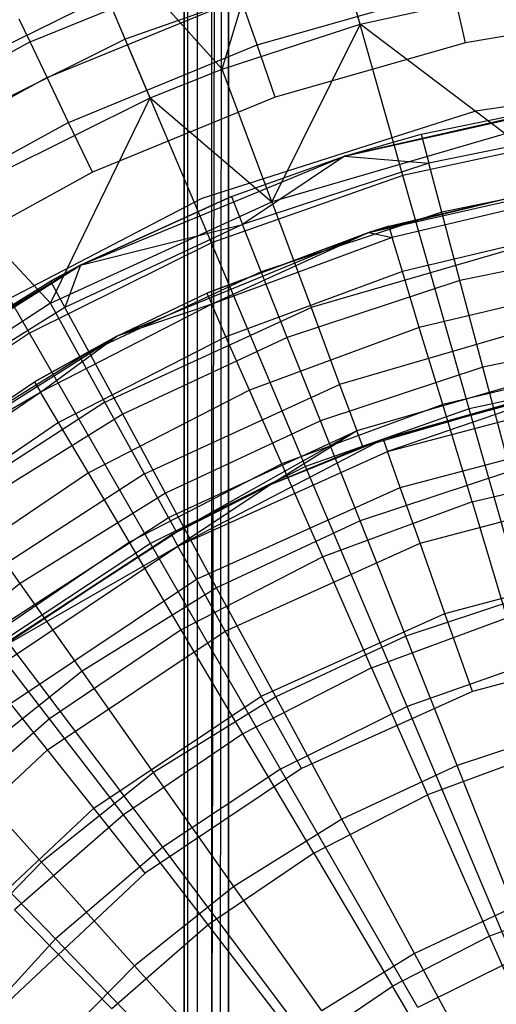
# Model space of a CAD drawing. Extents: x 0.1 to 26.5, y -19.1 to 0.
# Tile 156 of 256: x 12.4 to 12.9, y -10.9 to -9.8. Entities that reach past the tile are written whole.
import ezdxf

# ---------------------------------------------------------------- set-up
doc = ezdxf.new("R2010")
doc.units = 0
doc.header["$LTSCALE"] = 2.54
doc.layers.get('0').update_dxf_attribs({"linetype": 'CONTINUOUS'})

# ---------------------------------------------------------------- blocks, each defined once
blk = doc.blocks.new('7777_STL')
at = {"color": 0}
for p, q in [((12.5631, -3.06, 20.5183), (12.5631, -12.46, 20.5183)), ((12.5631, -11.06, 21.9183), (12.5631, -3.06, 21.9183)), ((12.5631, -11.06, 21.9183), (12.5631, -3.06, 21.9183)), ((12.5631, -3.06, 20.5183), (12.5631, -12.46, 20.5183)), ((12.5669, -3.06, 21.9375), (12.5669, -11.0409, 21.9375)), ((12.5669, -3.06, 21.9375), (12.5669, -11.0409, 21.9375)), ((12.5669, -3.06, 20.4992), (12.5669, -12.46, 20.4992)), ((12.5669, -3.06, 20.4992), (12.5669, -12.46, 20.4992)), ((12.5778, -3.06, 21.9537), (12.5778, -11.0246, 21.9537)), ((12.5778, -3.06, 21.9537), (12.5778, -11.0246, 21.9537)), ((12.5778, -3.06, 20.483), (12.5778, -12.46, 20.483)), ((12.5778, -3.06, 20.483), (12.5778, -12.46, 20.483)), ((12.6131, -3.06, 21.9683), (12.594, -11.0138, 21.9645)), ((12.594, -3.06, 21.9645), (12.594, -11.0138, 21.9645)), ((12.6131, -3.06, 21.9683), (12.594, -11.0138, 21.9645)), ((12.594, -3.06, 21.9645), (12.594, -11.0138, 21.9645)), ((12.594, -3.06, 20.4721), (12.594, -12.46, 20.4721)), ((12.594, -3.06, 20.4721), (12.594, -12.46, 20.4721)), ((12.6131, -3.06, 21.9683), (12.6034, -11.011, 21.9674)), ((12.6131, -3.06, 21.9683), (12.6034, -11.011, 21.9674)), ((12.6131, -3.06, 21.9683), (12.6131, -11.01, 21.9683)), ((12.6131, -12.46, 20.4683), (12.6131, -3.06, 20.4683)), ((12.6131, -3.06, 21.9683), (12.6131, -11.01, 21.9683)), ((12.6131, -12.46, 20.4683), (12.6131, -3.06, 20.4683)), ((12.606, -9.8792, 32.6088), (12.6926, -9.5892, 32.9707)), ((12.606, -9.8792, 32.6088), (12.6926, -9.5892, 32.9707)), ((12.7604, -9.8286, 32.6088), (12.6926, -9.5892, 32.9707)), ((12.7604, -9.8286, 32.6088), (12.6926, -9.5892, 32.9707)), ((12.4972, -9.8455, 37.1352), (12.4115, -9.6423, 36.8894)), ((12.4972, -9.8455, 37.1352), (12.4115, -9.6423, 36.8894)), ((12.525, -9.9113, 32.6088), (12.4282, -9.6821, 32.9707)), ((12.525, -9.9113, 32.6088), (12.4282, -9.6821, 32.9707)), ((12.606, -9.8792, 32.6088), (12.4282, -9.6821, 32.9707)), ((12.606, -9.8792, 32.6088), (12.4282, -9.6821, 32.9707)), ((12.3905, -9.8487, 29.5918), (12.6124, -9.7575, 29.5918)), ((12.3905, -9.8487, 29.5918), (12.6124, -9.7575, 29.5918)), ((12.7409, -9.7599, 37.1352), (12.4972, -9.8455, 37.1352)), ((12.7409, -9.7599, 37.1352), (12.4972, -9.8455, 37.1352)), ((12.8086, -9.9985, 37.3532), (12.7409, -9.7599, 37.1352)), ((12.8086, -9.9985, 37.3532), (12.7409, -9.7599, 37.1352)), ((12.7604, -9.8286, 32.6088), (13.0042, -9.7755, 32.6088)), ((12.7604, -9.8286, 32.6088), (13.0042, -9.7755, 32.6088)), ((12.6451, -9.852, 29.6644), (12.865, -9.7893, 29.6644)), ((12.6451, -9.852, 29.6644), (12.865, -9.7893, 29.6644)), ((12.8786, -9.8496, 29.6742), (12.865, -9.7893, 29.6644)), ((12.8786, -9.8496, 29.6742), (12.865, -9.7893, 29.6644)), ((12.2697, -9.8985, 25.3783), (12.4653, -9.8026, 25.3783)), ((12.2697, -9.8985, 25.3783), (12.4653, -9.8026, 25.3783)), ((12.4096, -9.8886, 29.636), (12.6269, -9.7994, 29.636)), ((12.4096, -9.8886, 29.636), (12.6269, -9.7994, 29.636)), ((12.6451, -9.852, 29.6644), (12.6269, -9.7994, 29.636)), ((12.6451, -9.852, 29.6644), (12.6269, -9.7994, 29.636)), ((13.0973, -9.8131, 29.6742), (12.8786, -9.8496, 29.6742)), ((13.0973, -9.8131, 29.6742), (12.8786, -9.8496, 29.6742)), ((12.3905, -9.8487, 29.5918), (12.3783, -9.8231, 29.536)), ((12.3905, -9.8487, 29.5918), (12.3783, -9.8231, 29.536)), ((12.606, -9.8792, 32.6088), (12.7604, -9.8286, 32.6088)), ((12.606, -9.8792, 32.6088), (12.7604, -9.8286, 32.6088)), ((12.7604, -9.8286, 32.6088), (12.6614, -10.028, 32.37)), ((12.7604, -9.8286, 32.6088), (12.6614, -10.028, 32.37)), ((12.9232, -9.9518, 32.37), (12.7604, -9.8286, 32.6088)), ((12.9232, -9.9518, 32.37), (12.7604, -9.8286, 32.6088)), ((12.4972, -9.8455, 37.1352), (12.2659, -9.9604, 37.1352)), ((12.4972, -9.8455, 37.1352), (12.2659, -9.9604, 37.1352)), ((12.5937, -10.074, 37.3532), (12.4972, -9.8455, 37.1352)), ((12.5937, -10.074, 37.3532), (12.4972, -9.8455, 37.1352)), ((12.3905, -9.8487, 29.5918), (12.1803, -9.9641, 29.5918)), ((12.3905, -9.8487, 29.5918), (12.1803, -9.9641, 29.5918)), ((12.4096, -9.8886, 29.636), (12.3905, -9.8487, 29.5918)), ((12.4096, -9.8886, 29.636), (12.3905, -9.8487, 29.5918)), ((12.4337, -9.9389, 29.6644), (12.6451, -9.852, 29.6644)), ((12.4337, -9.9389, 29.6644), (12.6451, -9.852, 29.6644)), ((12.6654, -9.9104, 29.6742), (12.6451, -9.852, 29.6644)), ((12.6654, -9.9104, 29.6742), (12.6451, -9.852, 29.6644)), ((12.8786, -9.8496, 29.6742), (12.6654, -9.9104, 29.6742)), ((12.8786, -9.8496, 29.6742), (12.6654, -9.9104, 29.6742)), ((12.525, -9.9113, 32.6088), (12.606, -9.8792, 32.6088)), ((12.525, -9.9113, 32.6088), (12.606, -9.8792, 32.6088)), ((12.6614, -10.028, 32.37), (12.606, -9.8792, 32.6088)), ((12.6614, -10.028, 32.37), (12.606, -9.8792, 32.6088)), ((12.4096, -9.8886, 29.636), (12.2037, -10.0017, 29.636)), ((12.4096, -9.8886, 29.636), (12.2037, -10.0017, 29.636)), ((12.4337, -9.9389, 29.6644), (12.4096, -9.8886, 29.636)), ((12.4337, -9.9389, 29.6644), (12.4096, -9.8886, 29.636)), ((13.209, -9.8812, 28.4742), (12.8899, -9.9261, 28.4742)), ((13.209, -9.8812, 28.4742), (12.8899, -9.9261, 28.4742)), ((13.209, -9.8812, 29.6742), (12.8899, -9.9261, 29.6742)), ((13.209, -9.8812, 29.6742), (12.8899, -9.9261, 29.6742)), ((12.3016, -10.0223, 32.6088), (12.525, -9.9113, 32.6088)), ((12.3016, -10.0223, 32.6088), (12.525, -9.9113, 32.6088)), ((12.4135, -10.1416, 32.37), (12.525, -9.9113, 32.6088)), ((12.4135, -10.1416, 32.37), (12.525, -9.9113, 32.6088)), ((12.6654, -9.9104, 29.6742), (12.4603, -9.9947, 29.6742)), ((12.6654, -9.9104, 29.6742), (12.4603, -9.9947, 29.6742)), ((12.525, -9.9113, 32.6088), (12.6614, -10.028, 32.37)), ((12.525, -9.9113, 32.6088), (12.6614, -10.028, 32.37)), ((13.0558, -9.9064, 27.2532), (12.7431, -9.9768, 31.7521)), ((12.7431, -9.9768, 31.7521), (13.0558, -9.9064, 31.7521)), ((13.0558, -9.9064, 27.2532), (12.7431, -9.9768, 31.7521)), ((12.7431, -9.9768, 31.7521), (13.0558, -9.9064, 31.7521)), ((13.0483, -9.9074, 27.2532), (12.7431, -9.9768, 31.7521)), ((13.0483, -9.9074, 27.2532), (12.7431, -9.9768, 31.7521)), ((12.8289, -9.9519, 27.2532), (13.0483, -9.9074, 27.2532)), ((12.8289, -9.9519, 27.2532), (13.0483, -9.9074, 27.2532)), ((12.8899, -9.9261, 28.4742), (12.583, -10.0242, 28.4742)), ((12.8899, -9.9261, 28.4742), (12.583, -10.0242, 28.4742)), ((12.8899, -9.9261, 29.6742), (12.583, -10.0242, 29.6742)), ((12.8899, -9.9261, 29.6742), (12.583, -10.0242, 29.6742)), ((12.8899, -9.9261, 28.4742), (12.8899, -9.9261, 29.6742)), ((12.8899, -9.9261, 28.4742), (12.8899, -9.9261, 29.6742)), ((12.4337, -9.9389, 29.6644), (12.2332, -10.049, 29.6644)), ((12.4337, -9.9389, 29.6644), (12.2332, -10.049, 29.6644)), ((12.4603, -9.9947, 29.6742), (12.4337, -9.9389, 29.6644)), ((12.4603, -9.9947, 29.6742), (12.4337, -9.9389, 29.6644)), ((13.0531, -9.9409, 27.0443), (12.8376, -9.9846, 27.0443)), ((13.0531, -9.9409, 27.0443), (12.8376, -9.9846, 27.0443)), ((12.9232, -9.9518, 32.37), (12.6614, -10.028, 32.37)), ((12.9232, -9.9518, 32.37), (12.6614, -10.028, 32.37)), ((12.7431, -9.9768, 27.2532), (12.8289, -9.9519, 27.2532)), ((12.7431, -9.9768, 27.2532), (12.8289, -9.9519, 27.2532)), ((12.7431, -9.9768, 31.7521), (12.8289, -9.9519, 27.2532)), ((12.7431, -9.9768, 31.7521), (12.8289, -9.9519, 27.2532)), ((13.0311, -9.95, 37.3532), (12.8086, -9.9985, 37.3532)), ((13.0311, -9.95, 37.3532), (12.8086, -9.9985, 37.3532)), ((12.8289, -9.9519, 27.2532), (12.8376, -9.9846, 27.0443)), ((12.8289, -9.9519, 27.2532), (12.8376, -9.9846, 27.0443)), ((12.3897, -10.1753, 37.3532), (12.2659, -9.9604, 37.1352)), ((12.3897, -10.1753, 37.3532), (12.2659, -9.9604, 37.1352)), ((12.4469, -10.099, 31.7521), (12.7431, -9.9768, 31.7521)), ((12.4469, -10.099, 31.7521), (12.7431, -9.9768, 31.7521)), ((12.6163, -10.022, 27.2532), (12.7431, -9.9768, 27.2532)), ((12.6163, -10.022, 27.2532), (12.7431, -9.9768, 27.2532)), ((12.6163, -10.022, 27.2532), (12.7431, -9.9768, 31.7521)), ((12.6163, -10.022, 27.2532), (12.7431, -9.9768, 31.7521)), ((12.7431, -9.9768, 27.2532), (12.6288, -10.0534, 27.0443)), ((12.7431, -9.9768, 27.2532), (12.6288, -10.0534, 27.0443)), ((12.7431, -9.9768, 27.2532), (12.8376, -9.9846, 27.0443)), ((12.7431, -9.9768, 27.2532), (12.8376, -9.9846, 27.0443)), ((12.7431, -9.9768, 27.2532), (12.7431, -9.9768, 31.7521)), ((12.7431, -9.9768, 27.2532), (12.7431, -9.9768, 31.7521)), ((12.8376, -9.9846, 27.0443), (12.6288, -10.0534, 27.0443)), ((12.8376, -9.9846, 27.0443), (12.6288, -10.0534, 27.0443)), ((12.8521, -10.0396, 26.8404), (12.8376, -9.9846, 27.0443)), ((12.8521, -10.0396, 26.8404), (12.8376, -9.9846, 27.0443)), ((12.4603, -9.9947, 29.6742), (12.266, -10.1014, 29.6742)), ((12.4603, -9.9947, 29.6742), (12.266, -10.1014, 29.6742)), ((12.8086, -9.9985, 37.3532), (12.5937, -10.074, 37.3532)), ((12.8086, -9.9985, 37.3532), (12.5937, -10.074, 37.3532)), ((12.7702, -10.0622, 31.7521), (13.068, -9.9951, 31.7521)), ((12.7702, -10.0622, 31.7521), (13.068, -9.9951, 31.7521)), ((12.8827, -10.2601, 37.5405), (12.8086, -9.9985, 37.3532)), ((12.8827, -10.2601, 37.5405), (12.8086, -9.9985, 37.3532)), ((13.061, -9.9972, 26.8404), (12.8521, -10.0396, 26.8404)), ((13.061, -9.9972, 26.8404), (12.8521, -10.0396, 26.8404)), ((13.0041, -10.0051, 27.4521), (12.7702, -10.0622, 31.7521)), ((13.0041, -10.0051, 27.4521), (12.7702, -10.0622, 31.7521)), ((12.7926, -10.0552, 27.4521), (13.0041, -10.0051, 27.4521)), ((12.7926, -10.0552, 27.4521), (13.0041, -10.0051, 27.4521)), ((12.4135, -10.1416, 32.37), (12.3016, -10.0223, 32.6088)), ((12.4135, -10.1416, 32.37), (12.3016, -10.0223, 32.6088)), ((12.4469, -10.099, 27.2532), (12.6163, -10.022, 27.2532)), ((12.6163, -10.022, 27.2532), (12.4469, -10.099, 31.7521)), ((12.6163, -10.022, 27.2532), (12.4469, -10.099, 31.7521)), ((12.4469, -10.099, 27.2532), (12.6163, -10.022, 27.2532)), ((12.6163, -10.022, 27.2532), (12.6288, -10.0534, 27.0443)), ((12.6163, -10.022, 27.2532), (12.6288, -10.0534, 27.0443)), ((13.0064, -10.0182, 27.2336), (12.7965, -10.068, 27.2336)), ((13.0064, -10.0182, 27.2336), (12.7965, -10.068, 27.2336)), ((12.583, -10.0242, 28.4742), (12.297, -10.1729, 28.4742)), ((12.583, -10.0242, 28.4742), (12.297, -10.1729, 28.4742)), ((12.583, -10.0242, 29.6742), (12.297, -10.1729, 29.6742)), ((12.583, -10.0242, 29.6742), (12.297, -10.1729, 29.6742)), ((12.4135, -10.1416, 32.37), (12.6614, -10.028, 32.37)), ((12.4135, -10.1416, 32.37), (12.6614, -10.028, 32.37)), ((12.583, -10.0242, 28.4742), (12.583, -10.0242, 29.6742)), ((12.583, -10.0242, 28.4742), (12.583, -10.0242, 29.6742)), ((12.6614, -10.028, 32.37), (12.7055, -10.1465, 32.1126)), ((12.6614, -10.028, 32.37), (12.7055, -10.1465, 32.1126)), ((12.8521, -10.0396, 26.8404), (12.6497, -10.1063, 26.8404)), ((12.8521, -10.0396, 26.8404), (12.6497, -10.1063, 26.8404)), ((12.8724, -10.1161, 26.6442), (12.8521, -10.0396, 26.8404)), ((12.8724, -10.1161, 26.6442), (12.8521, -10.0396, 26.8404)), ((12.6288, -10.0534, 27.0443), (12.4295, -10.1465, 27.0443)), ((12.6288, -10.0534, 27.0443), (12.4295, -10.1465, 27.0443)), ((12.4469, -10.099, 27.2532), (12.6288, -10.0534, 27.0443)), ((12.4469, -10.099, 27.2532), (12.6288, -10.0534, 27.0443)), ((12.6497, -10.1063, 26.8404), (12.6288, -10.0534, 27.0443)), ((12.6497, -10.1063, 26.8404), (12.6288, -10.0534, 27.0443)), ((12.7702, -10.0622, 27.4521), (12.7926, -10.0552, 27.4521)), ((12.7926, -10.0552, 27.4521), (12.7702, -10.0622, 31.7521)), ((12.7926, -10.0552, 27.4521), (12.7702, -10.0622, 31.7521)), ((12.7702, -10.0622, 27.4521), (12.7926, -10.0552, 27.4521)), ((12.7926, -10.0552, 27.4521), (12.7965, -10.068, 27.2336)), ((12.7926, -10.0552, 27.4521), (12.7965, -10.068, 27.2336)), ((12.4879, -10.1786, 31.7521), (12.7702, -10.0622, 31.7521)), ((12.4879, -10.1786, 31.7521), (12.7702, -10.0622, 31.7521)), ((12.7702, -10.0622, 31.7521), (12.5887, -10.1305, 27.4521)), ((12.5887, -10.1305, 27.4521), (12.7702, -10.0622, 27.4521)), ((12.7702, -10.0622, 31.7521), (12.5887, -10.1305, 27.4521)), ((12.5887, -10.1305, 27.4521), (12.7702, -10.0622, 27.4521)), ((12.7702, -10.0622, 27.4521), (12.5941, -10.1427, 27.2336)), ((12.7702, -10.0622, 27.4521), (12.5941, -10.1427, 27.2336)), ((12.7702, -10.0622, 31.7521), (12.7702, -10.0622, 27.4521)), ((12.7702, -10.0622, 31.7521), (12.7702, -10.0622, 27.4521)), ((12.7702, -10.0622, 27.4521), (12.7965, -10.068, 27.2336)), ((12.7702, -10.0622, 27.4521), (12.7965, -10.068, 27.2336)), ((13.0132, -10.0573, 27.0184), (12.808, -10.106, 27.0184)), ((13.0132, -10.0573, 27.0184), (12.808, -10.106, 27.0184)), ((12.5937, -10.074, 37.3532), (12.3897, -10.1753, 37.3532)), ((12.5937, -10.074, 37.3532), (12.3897, -10.1753, 37.3532)), ((12.6994, -10.3245, 37.5405), (12.5937, -10.074, 37.3532)), ((12.6994, -10.3245, 37.5405), (12.5937, -10.074, 37.3532)), ((12.7965, -10.068, 27.2336), (12.5941, -10.1427, 27.2336)), ((12.7965, -10.068, 27.2336), (12.5941, -10.1427, 27.2336)), ((12.9496, -10.0754, 32.1126), (12.7055, -10.1465, 32.1126)), ((12.9496, -10.0754, 32.1126), (12.7055, -10.1465, 32.1126)), ((12.808, -10.106, 27.0184), (12.7965, -10.068, 27.2336)), ((12.808, -10.106, 27.0184), (12.7965, -10.068, 27.2336)), ((13.0721, -10.0756, 26.6442), (12.8724, -10.1161, 26.6442)), ((13.0721, -10.0756, 26.6442), (12.8724, -10.1161, 26.6442)), ((12.1755, -10.2696, 31.7521), (12.4469, -10.099, 31.7521)), ((12.1755, -10.2696, 31.7521), (12.4469, -10.099, 31.7521)), ((12.4469, -10.099, 31.7521), (12.2232, -10.2348, 27.2532)), ((12.4469, -10.099, 31.7521), (12.2232, -10.2348, 27.2532)), ((12.4134, -10.1167, 27.2532), (12.4469, -10.099, 27.2532)), ((12.4469, -10.099, 31.7521), (12.4134, -10.1167, 27.2532)), ((12.4134, -10.1167, 27.2532), (12.4469, -10.099, 27.2532)), ((12.4469, -10.099, 31.7521), (12.4134, -10.1167, 27.2532)), ((12.4469, -10.099, 27.2532), (12.4295, -10.1465, 27.0443)), ((12.4469, -10.099, 27.2532), (12.4295, -10.1465, 27.0443)), ((12.4469, -10.099, 27.2532), (12.4469, -10.099, 31.7521)), ((12.4469, -10.099, 27.2532), (12.4469, -10.099, 31.7521)), ((12.6497, -10.1063, 26.8404), (12.4566, -10.1965, 26.8404)), ((12.6497, -10.1063, 26.8404), (12.4566, -10.1965, 26.8404)), ((12.808, -10.106, 27.0184), (12.6101, -10.1791, 27.0184)), ((12.808, -10.106, 27.0184), (12.6101, -10.1791, 27.0184)), ((12.6789, -10.1799, 26.6442), (12.6497, -10.1063, 26.8404)), ((12.6789, -10.1799, 26.6442), (12.6497, -10.1063, 26.8404)), ((12.8269, -10.1687, 26.8096), (12.808, -10.106, 27.0184)), ((12.8269, -10.1687, 26.8096), (12.808, -10.106, 27.0184)), ((12.2232, -10.2348, 27.2532), (12.4134, -10.1167, 27.2532)), ((12.2232, -10.2348, 27.2532), (12.4134, -10.1167, 27.2532)), ((12.4134, -10.1167, 27.2532), (12.4295, -10.1465, 27.0443)), ((12.4134, -10.1167, 27.2532), (12.4295, -10.1465, 27.0443)), ((12.8724, -10.1161, 26.6442), (12.6789, -10.1799, 26.6442)), ((12.8724, -10.1161, 26.6442), (12.6789, -10.1799, 26.6442)), ((13.0245, -10.1219, 26.8096), (12.8269, -10.1687, 26.8096)), ((13.0245, -10.1219, 26.8096), (12.8269, -10.1687, 26.8096)), ((12.8982, -10.2132, 26.4579), (12.8724, -10.1161, 26.6442)), ((12.8982, -10.2132, 26.4579), (12.8724, -10.1161, 26.6442)), ((12.4879, -10.1786, 31.7521), (12.5887, -10.1305, 27.4521)), ((12.4879, -10.1786, 31.7521), (12.5887, -10.1305, 27.4521)), ((12.4879, -10.1786, 27.4521), (12.5887, -10.1305, 27.4521)), ((12.4879, -10.1786, 27.4521), (12.5887, -10.1305, 27.4521)), ((12.5887, -10.1305, 27.4521), (12.5941, -10.1427, 27.2336)), ((12.5887, -10.1305, 27.4521), (12.5941, -10.1427, 27.2336)), ((12.4135, -10.1416, 32.37), (12.1847, -10.29, 32.37)), ((12.4135, -10.1416, 32.37), (12.1847, -10.29, 32.37)), ((12.5941, -10.1427, 27.2336), (12.4022, -10.2413, 27.2336)), ((12.5941, -10.1427, 27.2336), (12.4022, -10.2413, 27.2336)), ((12.4744, -10.2524, 32.1126), (12.4135, -10.1416, 32.37)), ((12.4744, -10.2524, 32.1126), (12.4135, -10.1416, 32.37)), ((12.5941, -10.1427, 27.2336), (12.4879, -10.1786, 27.4521)), ((12.5941, -10.1427, 27.2336), (12.4879, -10.1786, 27.4521)), ((12.6101, -10.1791, 27.0184), (12.5941, -10.1427, 27.2336)), ((12.6101, -10.1791, 27.0184), (12.5941, -10.1427, 27.2336)), ((12.4295, -10.1465, 27.0443), (12.2427, -10.2624, 27.0443)), ((12.4295, -10.1465, 27.0443), (12.2427, -10.2624, 27.0443)), ((12.4566, -10.1965, 26.8404), (12.4295, -10.1465, 27.0443)), ((12.4566, -10.1965, 26.8404), (12.4295, -10.1465, 27.0443)), ((12.4744, -10.2524, 32.1126), (12.7055, -10.1465, 32.1126)), ((12.4744, -10.2524, 32.1126), (12.7055, -10.1465, 32.1126)), ((12.7055, -10.1465, 32.1126), (12.7375, -10.2326, 31.841)), ((12.7055, -10.1465, 32.1126), (12.7375, -10.2326, 31.841)), ((12.9687, -10.1653, 31.841), (12.7375, -10.2326, 31.841)), ((12.9687, -10.1653, 31.841), (12.7375, -10.2326, 31.841)), ((12.3897, -10.1753, 37.3532), (12.1997, -10.3009, 37.3532)), ((12.3897, -10.1753, 37.3532), (12.1997, -10.3009, 37.3532)), ((12.5254, -10.411, 37.5405), (12.3897, -10.1753, 37.3532)), ((12.5254, -10.411, 37.5405), (12.3897, -10.1753, 37.3532)), ((12.8269, -10.1687, 26.8096), (12.6364, -10.2391, 26.8096)), ((12.8269, -10.1687, 26.8096), (12.6364, -10.2391, 26.8096)), ((12.8531, -10.2553, 26.6103), (12.8269, -10.1687, 26.8096)), ((12.8531, -10.2553, 26.6103), (12.8269, -10.1687, 26.8096)), ((13.0862, -10.1752, 26.4579), (12.8982, -10.2132, 26.4579)), ((13.0862, -10.1752, 26.4579), (12.8982, -10.2132, 26.4579)), ((12.2295, -10.3411, 31.7521), (12.4879, -10.1786, 31.7521)), ((12.2295, -10.3411, 31.7521), (12.4879, -10.1786, 31.7521)), ((12.4879, -10.1786, 31.7521), (12.3954, -10.2299, 27.4521)), ((12.3954, -10.2299, 27.4521), (12.4879, -10.1786, 27.4521)), ((12.4879, -10.1786, 31.7521), (12.3954, -10.2299, 27.4521)), ((12.3954, -10.2299, 27.4521), (12.4879, -10.1786, 27.4521)), ((12.4022, -10.2413, 27.2336), (12.4879, -10.1786, 27.4521)), ((12.4022, -10.2413, 27.2336), (12.4879, -10.1786, 27.4521)), ((12.6101, -10.1791, 27.0184), (12.4224, -10.2755, 27.0184)), ((12.6101, -10.1791, 27.0184), (12.4224, -10.2755, 27.0184)), ((12.4879, -10.1786, 31.7521), (12.4879, -10.1786, 27.4521)), ((12.4879, -10.1786, 31.7521), (12.4879, -10.1786, 27.4521)), ((12.6789, -10.1799, 26.6442), (12.4943, -10.2661, 26.6442)), ((12.6789, -10.1799, 26.6442), (12.4943, -10.2661, 26.6442)), ((12.6364, -10.2391, 26.8096), (12.6101, -10.1791, 27.0184)), ((12.6364, -10.2391, 26.8096), (12.6101, -10.1791, 27.0184)), ((12.716, -10.2733, 26.4579), (12.6789, -10.1799, 26.6442)), ((12.716, -10.2733, 26.4579), (12.6789, -10.1799, 26.6442)), ((12.4566, -10.1965, 26.8404), (12.2755, -10.3089, 26.8404)), ((12.4566, -10.1965, 26.8404), (12.2755, -10.3089, 26.8404)), ((12.4943, -10.2661, 26.6442), (12.4566, -10.1965, 26.8404)), ((12.4943, -10.2661, 26.6442), (12.4566, -10.1965, 26.8404)), ((13.04, -10.2109, 26.6103), (12.8531, -10.2553, 26.6103)), ((13.04, -10.2109, 26.6103), (12.8531, -10.2553, 26.6103)), ((12.8982, -10.2132, 26.4579), (12.716, -10.2733, 26.4579)), ((12.8982, -10.2132, 26.4579), (12.716, -10.2733, 26.4579)), ((12.9804, -10.2198, 31.5597), (12.757, -10.2848, 31.5597)), ((12.9804, -10.2198, 31.5597), (12.757, -10.2848, 31.5597)), ((13.0726, -10.2188, 37.5405), (12.8827, -10.2601, 37.5405)), ((13.0726, -10.2188, 37.5405), (12.8827, -10.2601, 37.5405)), ((12.9291, -10.3298, 26.284), (12.8982, -10.2132, 26.4579)), ((12.9291, -10.3298, 26.284), (12.8982, -10.2132, 26.4579)), ((12.2295, -10.3411, 31.7521), (12.3954, -10.2299, 27.4521)), ((12.2295, -10.3411, 31.7521), (12.3954, -10.2299, 27.4521)), ((12.2295, -10.3411, 27.4521), (12.3954, -10.2299, 27.4521)), ((12.2295, -10.3411, 27.4521), (12.3954, -10.2299, 27.4521)), ((12.3954, -10.2299, 27.4521), (12.4022, -10.2413, 27.2336)), ((12.3954, -10.2299, 27.4521), (12.4022, -10.2413, 27.2336)), ((12.5186, -10.3329, 31.841), (12.7375, -10.2326, 31.841)), ((12.5186, -10.3329, 31.841), (12.7375, -10.2326, 31.841)), ((12.7375, -10.2326, 31.841), (12.757, -10.2848, 31.5597)), ((12.7375, -10.2326, 31.841), (12.757, -10.2848, 31.5597)), ((12.7863, -10.2941, 30.461), (13.0093, -10.2329, 30.461)), ((12.7863, -10.2941, 30.461), (13.0093, -10.2329, 30.461)), ((13.0093, -10.2329, 30.461), (12.7912, -10.3079, 30.3683)), ((13.0093, -10.2329, 30.461), (12.7912, -10.3079, 30.3683)), ((12.2235, -10.3623, 27.2336), (12.4022, -10.2413, 27.2336)), ((12.2235, -10.3623, 27.2336), (12.4022, -10.2413, 27.2336)), ((12.2295, -10.3411, 27.4521), (12.4022, -10.2413, 27.2336)), ((12.2295, -10.3411, 27.4521), (12.4022, -10.2413, 27.2336)), ((12.4224, -10.2755, 27.0184), (12.4022, -10.2413, 27.2336)), ((12.4224, -10.2755, 27.0184), (12.4022, -10.2413, 27.2336)), ((12.6364, -10.2391, 26.8096), (12.4558, -10.3319, 26.8096)), ((12.6364, -10.2391, 26.8096), (12.4558, -10.3319, 26.8096)), ((12.6728, -10.3218, 26.6103), (12.6364, -10.2391, 26.8096)), ((12.6728, -10.3218, 26.6103), (12.6364, -10.2391, 26.8096)), ((12.7635, -10.3023, 31.2736), (12.9843, -10.2381, 31.2736)), ((12.7635, -10.3023, 31.2736), (12.9843, -10.2381, 31.2736)), ((12.9843, -10.2381, 31.2736), (12.7863, -10.2941, 30.461)), ((12.9843, -10.2381, 31.2736), (12.7863, -10.2941, 30.461)), ((12.7912, -10.3079, 30.3683), (13.0403, -10.2421, 30.3683)), ((12.7912, -10.3079, 30.3683), (13.0403, -10.2421, 30.3683)), ((12.4744, -10.2524, 32.1126), (12.2611, -10.3907, 32.1126)), ((12.4744, -10.2524, 32.1126), (12.2611, -10.3907, 32.1126)), ((12.5186, -10.3329, 31.841), (12.4744, -10.2524, 32.1126)), ((12.5186, -10.3329, 31.841), (12.4744, -10.2524, 32.1126)), ((12.4943, -10.2661, 26.6442), (12.3212, -10.3736, 26.6442)), ((12.4943, -10.2661, 26.6442), (12.3212, -10.3736, 26.6442)), ((12.5422, -10.3545, 26.4579), (12.4943, -10.2661, 26.6442)), ((12.5422, -10.3545, 26.4579), (12.4943, -10.2661, 26.6442)), ((12.8531, -10.2553, 26.6103), (12.6728, -10.3218, 26.6103)), ((12.8531, -10.2553, 26.6103), (12.6728, -10.3218, 26.6103)), ((12.8827, -10.2601, 37.5405), (12.6994, -10.3245, 37.5405)), ((12.8827, -10.2601, 37.5405), (12.6994, -10.3245, 37.5405)), ((12.886, -10.3643, 26.4234), (12.8531, -10.2553, 26.6103)), ((12.886, -10.3643, 26.4234), (12.8531, -10.2553, 26.6103)), ((12.9624, -10.5412, 37.6944), (12.8827, -10.2601, 37.5405)), ((12.9624, -10.5412, 37.6944), (12.8827, -10.2601, 37.5405)), ((12.4224, -10.2755, 27.0184), (12.2478, -10.3938, 27.0184)), ((12.4224, -10.2755, 27.0184), (12.2478, -10.3938, 27.0184)), ((12.4558, -10.3319, 26.8096), (12.4224, -10.2755, 27.0184)), ((12.4558, -10.3319, 26.8096), (12.4224, -10.2755, 27.0184)), ((12.716, -10.2733, 26.4579), (12.5422, -10.3545, 26.4579)), ((12.716, -10.2733, 26.4579), (12.5422, -10.3545, 26.4579)), ((12.7605, -10.3854, 26.284), (12.716, -10.2733, 26.4579)), ((12.7605, -10.3854, 26.284), (12.716, -10.2733, 26.4579)), ((12.5455, -10.3817, 31.5597), (12.757, -10.2848, 31.5597)), ((12.5455, -10.3817, 31.5597), (12.757, -10.2848, 31.5597)), ((12.757, -10.2848, 31.5597), (12.5545, -10.3981, 31.2736)), ((12.757, -10.2848, 31.5597), (12.5545, -10.3981, 31.2736)), ((12.757, -10.2848, 31.5597), (12.6611, -10.3446, 31.2736)), ((12.757, -10.2848, 31.5597), (12.6611, -10.3446, 31.2736)), ((12.7635, -10.3023, 31.2736), (12.757, -10.2848, 31.5597)), ((12.7635, -10.3023, 31.2736), (12.757, -10.2848, 31.5597)), ((12.8055, -10.3481, 30.2847), (13.0478, -10.284, 30.2847)), ((12.8055, -10.3481, 30.2847), (13.0478, -10.284, 30.2847)), ((12.7863, -10.2941, 30.461), (12.5563, -10.4139, 30.3683)), ((12.7863, -10.2941, 30.461), (12.5563, -10.4139, 30.3683)), ((12.6611, -10.3446, 30.461), (12.7863, -10.2941, 30.461)), ((12.6611, -10.3446, 30.461), (12.7863, -10.2941, 30.461)), ((12.7635, -10.3023, 31.2736), (12.7863, -10.2941, 30.461)), ((12.7635, -10.3023, 31.2736), (12.7863, -10.2941, 30.461)), ((12.7863, -10.2941, 30.461), (12.7912, -10.3079, 30.3683)), ((12.7863, -10.2941, 30.461), (12.7912, -10.3079, 30.3683)), ((12.5563, -10.4139, 30.3683), (12.7912, -10.3079, 30.3683)), ((12.5563, -10.4139, 30.3683), (12.7912, -10.3079, 30.3683)), ((12.6611, -10.3446, 31.2736), (12.7635, -10.3023, 31.2736)), ((12.7635, -10.3023, 31.2736), (12.6611, -10.3446, 30.461)), ((12.7635, -10.3023, 31.2736), (12.6611, -10.3446, 30.461)), ((12.6611, -10.3446, 31.2736), (12.7635, -10.3023, 31.2736)), ((12.8055, -10.3481, 30.2847), (12.7912, -10.3079, 30.3683)), ((12.8055, -10.3481, 30.2847), (12.7912, -10.3079, 30.3683)), ((12.4558, -10.3319, 26.8096), (12.2877, -10.4457, 26.8096)), ((12.4558, -10.3319, 26.8096), (12.2877, -10.4457, 26.8096)), ((12.5019, -10.4096, 26.6103), (12.4558, -10.3319, 26.8096)), ((12.5019, -10.4096, 26.6103), (12.4558, -10.3319, 26.8096)), ((12.6728, -10.3218, 26.6103), (12.5019, -10.4096, 26.6103)), ((12.6728, -10.3218, 26.6103), (12.5019, -10.4096, 26.6103)), ((12.6994, -10.3245, 37.5405), (12.5254, -10.411, 37.5405)), ((12.6994, -10.3245, 37.5405), (12.5254, -10.411, 37.5405)), ((12.7187, -10.4261, 26.4234), (12.6728, -10.3218, 26.6103)), ((12.7187, -10.4261, 26.4234), (12.6728, -10.3218, 26.6103)), ((12.8131, -10.5937, 37.6944), (12.6994, -10.3245, 37.5405)), ((12.8131, -10.5937, 37.6944), (12.6994, -10.3245, 37.5405)), ((12.9291, -10.3298, 26.284), (12.7605, -10.3854, 26.284)), ((12.9291, -10.3298, 26.284), (12.7605, -10.3854, 26.284)), ((12.886, -10.3643, 26.4234), (13.0595, -10.3231, 26.4234)), ((12.886, -10.3643, 26.4234), (13.0595, -10.3231, 26.4234)), ((12.5186, -10.3329, 31.841), (12.3166, -10.4639, 31.841)), ((12.5186, -10.3329, 31.841), (12.3166, -10.4639, 31.841)), ((12.5455, -10.3817, 31.5597), (12.5186, -10.3329, 31.841)), ((12.5455, -10.3817, 31.5597), (12.5186, -10.3329, 31.841)), ((12.5422, -10.3545, 26.4579), (12.3792, -10.4557, 26.4579)), ((12.5422, -10.3545, 26.4579), (12.3792, -10.4557, 26.4579)), ((12.5996, -10.4606, 26.284), (12.5422, -10.3545, 26.4579)), ((12.5996, -10.4606, 26.284), (12.5422, -10.3545, 26.4579)), ((12.6611, -10.3446, 31.2736), (12.5492, -10.401, 30.461)), ((12.5492, -10.401, 30.461), (12.6611, -10.3446, 30.461)), ((12.6611, -10.3446, 31.2736), (12.5492, -10.401, 30.461)), ((12.5492, -10.401, 30.461), (12.6611, -10.3446, 30.461)), ((12.5545, -10.3981, 31.2736), (12.6611, -10.3446, 31.2736)), ((12.5545, -10.3981, 31.2736), (12.6611, -10.3446, 31.2736)), ((12.6611, -10.3446, 30.461), (12.5563, -10.4139, 30.3683)), ((12.6611, -10.3446, 30.461), (12.5563, -10.4139, 30.3683)), ((12.577, -10.4511, 30.2847), (12.8055, -10.3481, 30.2847)), ((12.577, -10.4511, 30.2847), (12.8055, -10.3481, 30.2847)), ((12.6611, -10.3446, 31.2736), (12.6611, -10.3446, 30.461)), ((12.6611, -10.3446, 31.2736), (12.6611, -10.3446, 30.461)), ((12.8277, -10.4106, 30.2183), (12.8055, -10.3481, 30.2847)), ((12.8277, -10.4106, 30.2183), (12.8055, -10.3481, 30.2847)), ((12.8277, -10.4106, 30.2183), (13.0594, -10.3494, 30.2183)), ((12.8277, -10.4106, 30.2183), (13.0594, -10.3494, 30.2183)), ((12.886, -10.3643, 26.4234), (12.7187, -10.4261, 26.4234)), ((12.886, -10.3643, 26.4234), (12.7187, -10.4261, 26.4234)), ((12.886, -10.3643, 26.4234), (12.9252, -10.4943, 26.2518)), ((12.886, -10.3643, 26.4234), (12.9252, -10.4943, 26.2518)), ((12.3792, -10.4557, 26.4579), (12.3212, -10.3736, 26.6442)), ((12.3792, -10.4557, 26.4579), (12.3212, -10.3736, 26.6442)), ((12.3503, -10.5084, 31.5597), (12.5455, -10.3817, 31.5597)), ((12.3503, -10.5084, 31.5597), (12.5455, -10.3817, 31.5597)), ((12.5455, -10.3817, 31.5597), (12.5545, -10.3981, 31.2736)), ((12.5455, -10.3817, 31.5597), (12.5545, -10.3981, 31.2736)), ((12.7605, -10.3854, 26.284), (12.5996, -10.4606, 26.284)), ((12.7605, -10.3854, 26.284), (12.5996, -10.4606, 26.284)), ((12.8118, -10.5148, 26.1246), (12.7605, -10.3854, 26.284)), ((12.8118, -10.5148, 26.1246), (12.7605, -10.3854, 26.284)), ((12.3616, -10.5233, 31.2736), (12.5545, -10.3981, 31.2736)), ((12.3616, -10.5233, 31.2736), (12.5545, -10.3981, 31.2736)), ((12.5545, -10.3981, 31.2736), (12.5492, -10.401, 30.461)), ((12.5545, -10.3981, 31.2736), (12.5492, -10.401, 30.461)), ((12.5019, -10.4096, 26.6103), (12.3429, -10.5174, 26.6103)), ((12.5019, -10.4096, 26.6103), (12.3429, -10.5174, 26.6103)), ((12.3481, -10.5336, 30.461), (12.5492, -10.401, 30.461)), ((12.3481, -10.5336, 30.461), (12.5492, -10.401, 30.461)), ((12.3616, -10.5233, 31.2736), (12.5492, -10.401, 30.461)), ((12.3616, -10.5233, 31.2736), (12.5492, -10.401, 30.461)), ((12.56, -10.5076, 26.4234), (12.5019, -10.4096, 26.6103)), ((12.56, -10.5076, 26.4234), (12.5019, -10.4096, 26.6103)), ((12.5492, -10.401, 30.461), (12.5563, -10.4139, 30.3683)), ((12.5492, -10.401, 30.461), (12.5563, -10.4139, 30.3683)), ((12.342, -10.557, 30.3683), (12.5563, -10.4139, 30.3683)), ((12.342, -10.557, 30.3683), (12.5563, -10.4139, 30.3683)), ((12.3481, -10.5336, 30.461), (12.5563, -10.4139, 30.3683)), ((12.3481, -10.5336, 30.461), (12.5563, -10.4139, 30.3683)), ((12.5254, -10.411, 37.5405), (12.3634, -10.5181, 37.5405)), ((12.5254, -10.411, 37.5405), (12.3634, -10.5181, 37.5405)), ((12.6713, -10.6641, 37.6944), (12.5254, -10.411, 37.5405)), ((12.6713, -10.6641, 37.6944), (12.5254, -10.411, 37.5405)), ((12.577, -10.4511, 30.2847), (12.5563, -10.4139, 30.3683)), ((12.577, -10.4511, 30.2847), (12.5563, -10.4139, 30.3683)), ((12.6092, -10.5092, 30.2183), (12.8277, -10.4106, 30.2183)), ((12.6092, -10.5092, 30.2183), (12.8277, -10.4106, 30.2183)), ((12.8556, -10.4894, 30.1757), (12.8277, -10.4106, 30.2183)), ((12.8556, -10.4894, 30.1757), (12.8277, -10.4106, 30.2183)), ((12.7187, -10.4261, 26.4234), (12.56, -10.5076, 26.4234)), ((12.7187, -10.4261, 26.4234), (12.56, -10.5076, 26.4234)), ((12.7733, -10.5504, 26.2518), (12.7187, -10.4261, 26.4234)), ((12.7733, -10.5504, 26.2518), (12.7187, -10.4261, 26.4234)), ((12.8556, -10.4894, 30.1757), (13.074, -10.4317, 30.1757)), ((12.8556, -10.4894, 30.1757), (13.074, -10.4317, 30.1757)), ((12.3686, -10.5904, 30.2847), (12.577, -10.4511, 30.2847)), ((12.3686, -10.5904, 30.2847), (12.577, -10.4511, 30.2847)), ((12.6092, -10.5092, 30.2183), (12.577, -10.4511, 30.2847)), ((12.6092, -10.5092, 30.2183), (12.577, -10.4511, 30.2847)), ((12.3792, -10.4557, 26.4579), (12.2293, -10.5754, 26.4579)), ((12.3792, -10.4557, 26.4579), (12.2293, -10.5754, 26.4579)), ((12.4488, -10.5542, 26.284), (12.3792, -10.4557, 26.4579)), ((12.4488, -10.5542, 26.284), (12.3792, -10.4557, 26.4579)), ((12.5996, -10.4606, 26.284), (12.4488, -10.5542, 26.284)), ((12.5996, -10.4606, 26.284), (12.4488, -10.5542, 26.284)), ((12.6659, -10.583, 26.1246), (12.5996, -10.4606, 26.284)), ((12.6659, -10.583, 26.1246), (12.5996, -10.4606, 26.284)), ((12.9648, -10.4644, 26.1246), (12.8118, -10.5148, 26.1246)), ((12.9648, -10.4644, 26.1246), (12.8118, -10.5148, 26.1246)), ((12.6497, -10.5823, 30.1757), (12.8556, -10.4894, 30.1757)), ((12.6497, -10.5823, 30.1757), (12.8556, -10.4894, 30.1757)), ((12.7733, -10.5504, 26.2518), (12.9252, -10.4943, 26.2518)), ((12.7733, -10.5504, 26.2518), (12.9252, -10.4943, 26.2518)), ((12.8866, -10.5768, 30.161), (12.8556, -10.4894, 30.1757)), ((12.8866, -10.5768, 30.161), (12.8556, -10.4894, 30.1757)), ((12.56, -10.5076, 26.4234), (12.4123, -10.6077, 26.4234)), ((12.56, -10.5076, 26.4234), (12.4123, -10.6077, 26.4234)), ((12.6292, -10.6244, 26.2518), (12.56, -10.5076, 26.4234)), ((12.6292, -10.6244, 26.2518), (12.56, -10.5076, 26.4234)), ((12.4123, -10.6077, 26.4234), (12.3429, -10.5174, 26.6103)), ((12.4123, -10.6077, 26.4234), (12.3429, -10.5174, 26.6103)), ((12.5392, -10.7514, 37.6944), (12.3634, -10.5181, 37.5405)), ((12.5392, -10.7514, 37.6944), (12.3634, -10.5181, 37.5405)), ((12.4099, -10.6423, 30.2183), (12.6092, -10.5092, 30.2183)), ((12.4099, -10.6423, 30.2183), (12.6092, -10.5092, 30.2183)), ((12.6497, -10.5823, 30.1757), (12.6092, -10.5092, 30.2183)), ((12.6497, -10.5823, 30.1757), (12.6092, -10.5092, 30.2183)), ((12.8118, -10.5148, 26.1246), (12.6659, -10.583, 26.1246)), ((12.8118, -10.5148, 26.1246), (12.6659, -10.583, 26.1246)), ((12.8694, -10.6598, 25.9817), (12.8118, -10.5148, 26.1246)), ((12.8694, -10.6598, 25.9817), (12.8118, -10.5148, 26.1246)), ((13.0902, -10.523, 30.161), (12.8866, -10.5768, 30.161)), ((13.0902, -10.523, 30.161), (12.8866, -10.5768, 30.161)), ((12.9624, -10.5412, 37.6944), (12.8131, -10.5937, 37.6944)), ((12.9624, -10.5412, 37.6944), (12.8131, -10.5937, 37.6944)), ((12.7733, -10.5504, 26.2518), (12.6292, -10.6244, 26.2518)), ((12.7733, -10.5504, 26.2518), (12.6292, -10.6244, 26.2518)), ((12.7733, -10.5504, 26.2518), (12.8359, -10.6928, 26.0979)), ((12.7733, -10.5504, 26.2518), (12.8359, -10.6928, 26.0979)), ((12.4488, -10.5542, 26.284), (12.31, -10.665, 26.284)), ((12.4488, -10.5542, 26.284), (12.31, -10.665, 26.284)), ((12.529, -10.6679, 26.1246), (12.4488, -10.5542, 26.284)), ((12.529, -10.6679, 26.1246), (12.4488, -10.5542, 26.284)), ((12.4619, -10.7078, 30.1757), (12.6497, -10.5823, 30.1757)), ((12.4619, -10.7078, 30.1757), (12.6497, -10.5823, 30.1757)), ((12.6659, -10.583, 26.1246), (12.529, -10.6679, 26.1246)), ((12.6659, -10.583, 26.1246), (12.529, -10.6679, 26.1246)), ((12.6947, -10.6634, 30.161), (12.6497, -10.5823, 30.1757)), ((12.6947, -10.6634, 30.161), (12.6497, -10.5823, 30.1757)), ((12.7402, -10.7202, 25.9817), (12.6659, -10.583, 26.1246)), ((12.7402, -10.7202, 25.9817), (12.6659, -10.583, 26.1246)), ((12.8866, -10.5768, 30.161), (12.6947, -10.6634, 30.161)), ((12.8866, -10.5768, 30.161), (12.6947, -10.6634, 30.161)), ((12.4099, -10.6423, 30.2183), (12.3686, -10.5904, 30.2847)), ((12.4099, -10.6423, 30.2183), (12.3686, -10.5904, 30.2847)), ((12.8131, -10.5937, 37.6944), (12.6713, -10.6641, 37.6944)), ((12.8131, -10.5937, 37.6944), (12.6713, -10.6641, 37.6944)), ((12.9329, -10.8777, 37.8127), (12.8131, -10.5937, 37.6944)), ((12.9329, -10.8777, 37.8127), (12.8131, -10.5937, 37.6944)), ((12.4123, -10.6077, 26.4234), (12.2778, -10.7248, 26.4234)), ((12.4123, -10.6077, 26.4234), (12.2778, -10.7248, 26.4234)), ((12.4951, -10.7153, 26.2518), (12.4123, -10.6077, 26.4234)), ((12.4951, -10.7153, 26.2518), (12.4123, -10.6077, 26.4234)), ((13.0048, -10.6152, 25.9817), (12.8694, -10.6598, 25.9817)), ((13.0048, -10.6152, 25.9817), (12.8694, -10.6598, 25.9817)), ((12.6292, -10.6244, 26.2518), (12.4951, -10.7153, 26.2518)), ((12.6292, -10.6244, 26.2518), (12.4951, -10.7153, 26.2518)), ((12.7085, -10.7582, 26.0979), (12.6292, -10.6244, 26.2518)), ((12.7085, -10.7582, 26.0979), (12.6292, -10.6244, 26.2518)), ((12.4189, -10.8543, 37.6944), (12.2157, -10.6444, 37.5405)), ((12.4189, -10.8543, 37.6944), (12.2157, -10.6444, 37.5405)), ((12.2352, -10.8065, 30.2183), (12.4099, -10.6423, 30.2183)), ((12.2352, -10.8065, 30.2183), (12.4099, -10.6423, 30.2183)), ((12.4619, -10.7078, 30.1757), (12.4099, -10.6423, 30.2183)), ((12.4619, -10.7078, 30.1757), (12.4099, -10.6423, 30.2183)), ((12.9702, -10.6432, 26.0979), (12.8359, -10.6928, 26.0979)), ((12.9702, -10.6432, 26.0979), (12.8359, -10.6928, 26.0979)), ((12.6947, -10.6634, 30.161), (12.5196, -10.7804, 30.161)), ((12.6947, -10.6634, 30.161), (12.5196, -10.7804, 30.161)), ((12.8694, -10.6598, 25.9817), (12.7402, -10.7202, 25.9817)), ((12.8694, -10.6598, 25.9817), (12.7402, -10.7202, 25.9817)), ((12.9324, -10.8188, 25.857), (12.8694, -10.6598, 25.9817)), ((12.9324, -10.8188, 25.857), (12.8694, -10.6598, 25.9817)), ((12.4032, -10.7684, 26.1246), (12.31, -10.665, 26.284)), ((12.4032, -10.7684, 26.1246), (12.31, -10.665, 26.284)), ((12.529, -10.6679, 26.1246), (12.4032, -10.7684, 26.1246)), ((12.529, -10.6679, 26.1246), (12.4032, -10.7684, 26.1246)), ((12.6191, -10.7954, 25.9817), (12.529, -10.6679, 26.1246)), ((12.6191, -10.7954, 25.9817), (12.529, -10.6679, 26.1246)), ((12.6713, -10.6641, 37.6944), (12.5392, -10.7514, 37.6944)), ((12.6713, -10.6641, 37.6944), (12.5392, -10.7514, 37.6944)), ((12.8251, -10.9312, 37.8127), (12.6713, -10.6641, 37.6944)), ((12.8251, -10.9312, 37.8127), (12.6713, -10.6641, 37.6944)), ((12.7085, -10.7582, 26.0979), (12.8359, -10.6928, 26.0979)), ((12.7085, -10.7582, 26.0979), (12.8359, -10.6928, 26.0979)), ((12.9056, -10.8513, 25.964), (12.8359, -10.6928, 26.0979)), ((12.9056, -10.8513, 25.964), (12.8359, -10.6928, 26.0979)), ((12.2973, -10.8625, 30.1757), (12.4619, -10.7078, 30.1757)), ((12.2973, -10.8625, 30.1757), (12.4619, -10.7078, 30.1757)), ((12.4951, -10.7153, 26.2518), (12.3729, -10.8216, 26.2518)), ((12.4951, -10.7153, 26.2518), (12.3729, -10.8216, 26.2518)), ((12.5196, -10.7804, 30.161), (12.4619, -10.7078, 30.1757)), ((12.5196, -10.7804, 30.161), (12.4619, -10.7078, 30.1757)), ((12.59, -10.8386, 26.0979), (12.4951, -10.7153, 26.2518)), ((12.59, -10.8386, 26.0979), (12.4951, -10.7153, 26.2518)), ((12.7402, -10.7202, 25.9817), (12.6191, -10.7954, 25.9817)), ((12.7402, -10.7202, 25.9817), (12.6191, -10.7954, 25.9817)), ((12.8216, -10.8705, 25.857), (12.7402, -10.7202, 25.9817)), ((12.8216, -10.8705, 25.857), (12.7402, -10.7202, 25.9817)), ((12.5392, -10.7514, 37.6944), (12.4189, -10.8543, 37.6944)), ((12.5392, -10.7514, 37.6944), (12.4189, -10.8543, 37.6944)), ((12.7247, -10.9976, 37.8127), (12.5392, -10.7514, 37.6944)), ((12.7247, -10.9976, 37.8127), (12.5392, -10.7514, 37.6944)), ((12.7085, -10.7582, 26.0979), (12.59, -10.8386, 26.0979)), ((12.7085, -10.7582, 26.0979), (12.59, -10.8386, 26.0979)), ((12.7085, -10.7582, 26.0979), (12.7968, -10.9072, 25.964)), ((12.7085, -10.7582, 26.0979), (12.7968, -10.9072, 25.964)), ((12.4032, -10.7684, 26.1246), (12.2901, -10.8831, 26.1246)), ((12.4032, -10.7684, 26.1246), (12.2901, -10.8831, 26.1246)), ((12.5077, -10.8844, 25.9817), (12.4032, -10.7684, 26.1246)), ((12.5077, -10.8844, 25.9817), (12.4032, -10.7684, 26.1246)), ((12.5196, -10.7804, 30.161), (12.3662, -10.9246, 30.161)), ((12.5196, -10.7804, 30.161), (12.3662, -10.9246, 30.161)), ((12.6191, -10.7954, 25.9817), (12.5077, -10.8844, 25.9817)), ((12.6191, -10.7954, 25.9817), (12.5077, -10.8844, 25.9817)), ((12.7177, -10.9351, 25.857), (12.6191, -10.7954, 25.9817)), ((12.7177, -10.9351, 25.857), (12.6191, -10.7954, 25.9817)), ((13.0203, -10.8089, 25.964), (12.9056, -10.8513, 25.964)), ((13.0203, -10.8089, 25.964), (12.9056, -10.8513, 25.964)), ((12.482, -10.9326, 26.0979), (12.3729, -10.8216, 26.2518)), ((12.482, -10.9326, 26.0979), (12.3729, -10.8216, 26.2518)), ((12.9324, -10.8188, 25.857), (12.8216, -10.8705, 25.857)), ((12.9324, -10.8188, 25.857), (12.8216, -10.8705, 25.857)), ((12.59, -10.8386, 26.0979), (12.482, -10.9326, 26.0979)), ((12.59, -10.8386, 26.0979), (12.482, -10.9326, 26.0979)), ((12.6956, -10.9757, 25.964), (12.59, -10.8386, 26.0979)), ((12.6956, -10.9757, 25.964), (12.59, -10.8386, 26.0979)), ((12.9056, -10.8513, 25.964), (12.7968, -10.9072, 25.964)), ((12.9056, -10.8513, 25.964), (12.7968, -10.9072, 25.964)), ((12.9813, -11.0234, 25.8521), (12.9056, -10.8513, 25.964)), ((12.9813, -11.0234, 25.8521), (12.9056, -10.8513, 25.964)), ((12.4189, -10.8543, 37.6944), (12.3121, -10.9712, 37.6944)), ((12.4189, -10.8543, 37.6944), (12.3121, -10.9712, 37.6944)), ((12.6332, -11.0758, 37.8127), (12.4189, -10.8543, 37.6944)), ((12.6332, -11.0758, 37.8127), (12.4189, -10.8543, 37.6944)), ((12.8216, -10.8705, 25.857), (12.7177, -10.9351, 25.857)), ((12.8216, -10.8705, 25.857), (12.7177, -10.9351, 25.857)), ((12.9091, -11.0322, 25.7521), (12.8216, -10.8705, 25.857)), ((12.9091, -11.0322, 25.7521), (12.8216, -10.8705, 25.857)), ((12.5077, -10.8844, 25.9817), (12.4076, -10.9859, 25.9817)), ((12.5077, -10.8844, 25.9817), (12.4076, -10.9859, 25.9817)), ((12.6221, -11.0114, 25.857), (12.5077, -10.8844, 25.9817)), ((12.6221, -11.0114, 25.857), (12.5077, -10.8844, 25.9817)), ((12.9329, -10.8777, 37.8127), (12.8251, -10.9312, 37.8127)), ((12.9329, -10.8777, 37.8127), (12.8251, -10.9312, 37.8127)), ((12.6956, -10.9757, 25.964), (12.7968, -10.9072, 25.964)), ((12.6956, -10.9757, 25.964), (12.7968, -10.9072, 25.964)), ((12.8927, -11.0689, 25.8521), (12.7968, -10.9072, 25.964)), ((12.8927, -11.0689, 25.8521), (12.7968, -10.9072, 25.964))]:
    blk.add_line(p, q, dxfattribs=at)
blk = doc.blocks.new('GROUP_2')
at = {"color": 0}
blk.add_blockref('7777_STL', (-0.1316, 19.1037, -0.1597), dxfattribs=at)

msp = doc.modelspace()

# ---------------------------------------------------------------- block references
at = {"color": 0}
msp.add_blockref('GROUP_2', (0.1316, -19.1037, 0.1597), dxfattribs=at)

doc.saveas('drawing.dxf')
